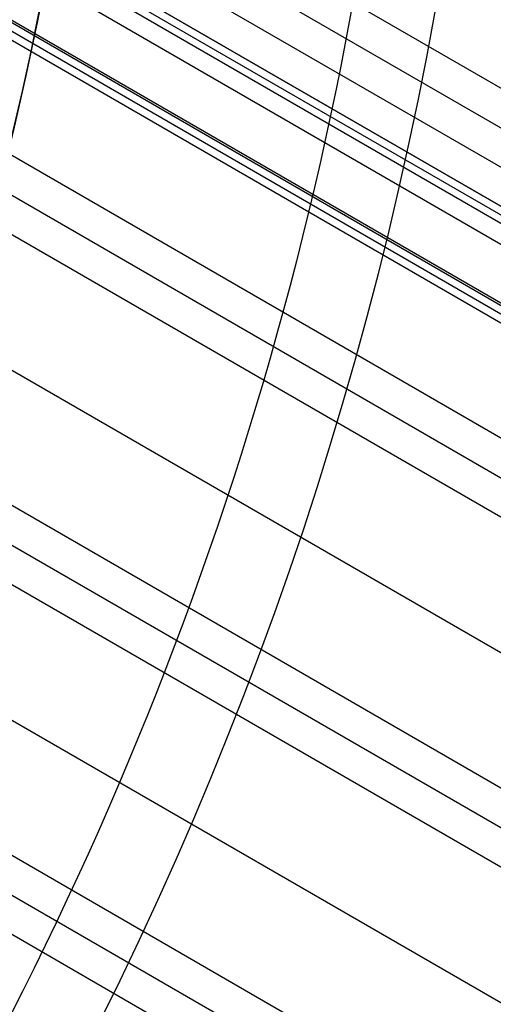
# Model space of a CAD drawing. Extents: x 16051 to 17254, y -2088 to -1046.
# Tile 32 of 62: x 16725 to 16736, y -1742 to -1720. Entities that reach past the tile are written whole.
import ezdxf

# ---------------------------------------------------------------- set-up
doc = ezdxf.new("R2010")
doc.units = 0
doc.layers.get('0').update_dxf_attribs({"linetype": 'CONTINUOUS'})
doc.layers.add('COLOR', color=7, linetype='CONTINUOUS')
doc.layers.add('LUZ', color=7, linetype='CONTINUOUS')

msp = doc.modelspace()

# ---------------------------------------------------------------- linework, layer by layer
for p, q in [((17238.08446226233, -2011.568422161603, 57.88203638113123), (16707.88281391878, -1705.456357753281, 57.88203637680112)), ((16707.93702976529, -1706.384424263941, 58.30497986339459), (17237.69615164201, -2012.240995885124, 58.30497986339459)), ((17237.30784101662, -2012.913569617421, 58.7279233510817), (16707.97372585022, -1707.302375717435, 58.72792334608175)), ((16708.29109736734, -1708.369220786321, 62.0093620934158), (17232.07715029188, -2010.777239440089, 62.00936209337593)), ((17232.07715028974, -2010.777239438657, 62.00936209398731), (16708.29109736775, -1708.369220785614, 62.00936209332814)), ((17236.75651313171, -2013.868497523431, 60.54780700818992), (16708.12238457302, -1708.661444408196, 60.54780768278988)), ((16708.20674165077, -1708.515331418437, 61.27858423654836), (17234.41683271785, -2012.322869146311, 61.27858423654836)), ((17228.4703899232, -2009.560229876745, 63.20868322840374), (16708.36031168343, -1709.274536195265, 63.20868322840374)), ((16707.87014364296, -1710.313426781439, 59.09825660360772), (17235.97812211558, -2015.216710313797, 59.09825660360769)), ((17233.44246872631, -2014.010531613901, 61.72848445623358), (16708.09860477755, -1710.703110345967, 61.72848445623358)), ((17231.10278010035, -2012.464897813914, 62.45926424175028), (16708.18295737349, -1710.556997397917, 62.45926424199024)), ((16708.01424251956, -1710.849240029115, 60.99771382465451), (17235.78214306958, -2015.556155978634, 60.9977091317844)), ((17234.64840320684, -2017.519851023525, 59.46858985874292), (16707.61259071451, -1713.235582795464, 59.46858985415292)), ((16707.5352727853, -1714.087708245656, 59.89153334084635), (17234.26009258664, -2018.19242474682, 59.89153334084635)), ((17233.87178196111, -2018.864998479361, 60.31447682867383), (16707.44375755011, -1714.931636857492, 60.31447682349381)), ((16706.95660692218, -1717.721234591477, 60.68481008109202), (17232.54206306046, -2021.168139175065, 60.684810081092)), ((17231.21234415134, -2023.471279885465, 61.05514333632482), (16706.33953790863, -1720.435823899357, 61.05514333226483)), ((16706.15191888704, -1721.224266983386, 61.4780868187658), (17230.82403353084, -2024.143853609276, 61.4780868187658)), ((17230.43572290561, -2024.816427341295, 61.90103030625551), (16705.9518869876, -1722.005543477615, 61.90103030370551)), ((16705.13422220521, -1724.604318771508, 62.27136355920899), (17229.10600400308, -2027.119568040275, 62.27136355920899)), ((17227.7762850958, -2029.422708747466, 62.64169681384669), (16704.1994437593, -1727.135478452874, 62.64169681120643)), ((16703.91282337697, -1727.866763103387, 63.06464031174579), (17227.3879744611, -2030.095282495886, 63.06464031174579)), ((17226.99966382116, -2030.767856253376, 63.48758380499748), (16703.61469430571, -1728.591403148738, 63.48758378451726))]:
    msp.add_line(p, q)
at = {"extrusion": (0.1124755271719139, 0.1948133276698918, 0.9743700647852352)}
msp.add_lwpolyline([(-15314.92049179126, -6595.994009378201), (-15315.39590661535, -6596.329127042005), (-15315.86907008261, -6596.668318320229), (-15316.3399330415, -6597.011559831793), (-15316.80844663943, -6597.358827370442), (-15317.27456233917, -6597.710095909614), (-15317.73823193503, -6598.065339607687), (-15318.19940756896, -6598.424531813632), (-15318.65804174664, -6598.787645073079), (-15319.11408735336, -6599.154651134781), (-15319.56749766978, -6599.525520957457), (-15320.0182263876, -6599.900224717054), (-15320.46622762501, -6600.278731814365), (-15320.91145594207, -6600.661010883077), (-15321.35386635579, -6601.047029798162), (-15321.7934143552, -6601.436755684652), (-15322.23005591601, -6601.830154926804), (-15322.66374751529, -6602.227193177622), (-15323.09444614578, -6602.627835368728), (-15323.52210933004, -6603.032045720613), (-15323.94669513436, -6603.439787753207), (-15324.36816218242, -6603.85102429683), (-15324.78646966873, -6604.265717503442), (-15325.20157737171, -6604.683828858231), (-15325.61344566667, -6605.10531919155), (-15326.02203553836, -6605.53014869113), (-15326.42730859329, -6605.958276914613), (-15326.82922707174, -6606.389662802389), (-15327.22775385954, -6606.82426469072), (-15327.62285249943, -6607.262040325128), (-15328.01448720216, -6607.70294687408), (-15328.40262285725, -6608.146940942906), (-15328.78722504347, -6608.593978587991), (-15329.16826003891, -6609.044015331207), (-15329.54569483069, -6609.497006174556), (-15329.91949712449, -6609.952905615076), (-15330.28963535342, -6610.411667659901), (-15330.65607868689, -6610.87324584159), (-15331.0187970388, -6611.337593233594), (-15331.37776107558, -6611.804662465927), (-15331.73294222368, -6612.274405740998), (-15332.08431267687, -6612.746774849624), (-15332.43184540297, -6613.221721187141), (-15332.77551415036, -6613.699195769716), (-15333.11529345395, -6614.179149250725), (-15333.45115864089, -6614.66153193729), (-15333.78308583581, -6615.146293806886), (-15334.11105196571, -6615.633384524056), (-15334.43503476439, -6616.122753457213), (-15334.75501277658, -6616.614349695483), (-15335.07096536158, -6617.108122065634), (-15335.38287269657, -6617.604019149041), (-15335.69071577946, -6618.101989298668), (-15335.99447643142, -6618.601980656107), (-15336.29413729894, -6619.103941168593), (-15336.58968185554, -6619.607818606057), (-15336.88109440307, -6620.113560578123), (-15337.16836007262, -6620.621114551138), (-15337.45146482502, -6621.130427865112), (-15337.73039545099, -6621.641447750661), (-15338.00513957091, -6622.15412134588), (-15338.27568563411, -6622.668395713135), (-15338.54202291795, -6623.184217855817), (-15338.80414152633, -6623.701534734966), (-15339.06203238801, -6624.220293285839), (-15339.31568725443, -6624.740440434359), (-15339.56509869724, -6625.261923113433), (-15339.81026010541, -6625.784688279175), (-15340.0511656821, -6626.308682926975), (-15340.28781044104, -6626.83385410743), (-15340.52019020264, -6627.360148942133), (-15340.74830158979, -6627.887514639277), (-15340.97214202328, -6628.415898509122), (-15341.1917097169, -6628.945247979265), (-15341.40700367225, -6629.475510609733), (-15341.6180236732, -6630.006634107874), (-15341.8247702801, -6630.538566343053), (-15342.02724482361, -6631.071255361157), (-15342.22544939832, -6631.604649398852), (-15342.41938685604, -6632.138696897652), (-15342.60906079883, -6632.673346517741), (-15342.79447557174, -6633.208547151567), (-15342.97563625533, -6633.744247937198), (-15343.15254865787, -6634.280398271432), (-15343.32521930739, -6634.816947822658), (-15343.49365544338, -6635.353846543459), (-15343.65786500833, -6635.891044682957), (-15343.81785663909, -6636.4284927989), (-15343.97363965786, -6636.966141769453), (-15344.12522406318, -6637.50394280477), (-15344.27262052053, -6638.041847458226), (-15344.41584035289, -6638.579807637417), (-15344.55489553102, -6639.117775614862), (-15344.68979866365, -6639.655704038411), (-15344.82056298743, -6640.19354594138), (-15344.94720235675, -6640.731254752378), (-15345.06973123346, -6641.268784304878), (-15345.18816467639, -6641.806088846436), (-15345.30251833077, -6642.343123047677), (-15345.41280841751, -6642.879842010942), (-15345.51905172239, -6643.416201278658), (-15345.62126558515, -6643.952156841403), (-15345.71946788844, -6644.487665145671), (-15345.81367704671, -6645.02268310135), (-15345.90391199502, -6645.557168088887), (-15345.99019217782, -6646.091077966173), (-15346.07253753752, -6646.624371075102), (-15346.15096850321, -6647.157006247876), (-15346.22550597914, -6647.688942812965), (-15346.2961713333, -6648.22014060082), (-15346.36298638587, -6648.750559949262), (-15346.4259733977, -6649.280161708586), (-15346.48515505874, -6649.808907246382), (-15346.54055447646, -6650.336758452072), (-15346.5921951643, -6650.863677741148), (-15346.64010103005, -6651.389628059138), (-15346.68429636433, -6651.914572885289), (-15346.724805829, -6652.438476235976), (-15346.76165444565, -6652.961302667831), (-15346.79486758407, -6653.483017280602), (-15346.82447095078, -6654.003585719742), (-15346.85049057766, -6654.522974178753), (-15346.87295281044, -6655.041149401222), (-15346.89188429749, -6655.558078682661), (-15346.90731197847, -6656.073729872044), (-15346.91926307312, -6656.588071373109), (-15346.92776507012, -6657.101072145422), (-15346.93284571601, -6657.612701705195), (-15346.9345330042, -6658.122930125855), (-15346.93278552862, -6658.642178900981), (-15346.92752331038, -6659.162878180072), (-15346.91871685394, -6659.68499640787), (-15346.90633692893, -6660.208501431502), (-15346.89035458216, -6660.733360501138), (-15346.87074114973, -6661.259540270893), (-15346.8474682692, -6661.787006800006), (-15346.82050789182, -6662.315725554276), (-15346.78983229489, -6662.845661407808), (-15346.75541409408, -6663.37677864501), (-15346.71722625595, -6663.909040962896), (-15346.67524211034, -6664.442411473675), (-15346.62943536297, -6664.976852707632), (-15346.57978010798, -6665.512326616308), (-15346.52625084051, -6666.048794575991), (-15346.46882246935, -6666.586217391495), (-15346.40747032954, -6667.124555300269), (-15346.342170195, -6667.663767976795), (-15346.27289829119, -6668.203814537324), (-15346.19963130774, -6668.744653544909), (-15346.12234641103, -6669.286243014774), (-15346.0410212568, -6669.828540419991), (-15345.95563400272, -6670.371502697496), (-15345.86616332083, -6670.915086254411), (-15345.7725884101, -6671.459246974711), (-15345.67488900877, -6672.003940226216), (-15345.5730454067, -6672.549120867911), (-15345.46703845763, -6673.094743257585), (-15345.35684959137, -6673.640761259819), (-15345.24246082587, -6674.187128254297), (-15345.12385477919, -6674.733797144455), (-15345.0010146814, -6675.280720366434), (-15344.87392438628, -6675.827849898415), (-15344.74256838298, -6676.375137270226), (-15344.60693180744, -6676.922533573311), (-15344.46700045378, -6677.469989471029), (-15344.3227607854, -6678.017455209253), (-15344.17419994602, -6678.564880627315), (-15344.02130577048, -6679.112215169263), (-15343.86406679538, -6679.659407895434), (-15343.70247226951, -6680.206407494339), (-15343.53651216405, -6680.753162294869), (-15343.36617718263, -6681.299620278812), (-15343.19145877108, -6681.845729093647), (-15343.01234912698, -6682.391436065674), (-15342.82884120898, -6682.936688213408), (-15342.64092874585, -6683.481432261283), (-15342.44860624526, -6684.025614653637), (-15342.25186900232, -6684.569181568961), (-15342.05071310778, -6685.112078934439), (-15341.845135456, -6685.65425244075), (-15341.63513375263, -6686.195647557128), (-15341.42070652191, -6686.736209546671), (-15341.20185311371, -6687.275883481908), (-15340.97857371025, -6687.814614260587), (-15340.75086933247, -6688.352346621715), (-15340.51874184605, -6688.8890251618), (-15340.28219396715, -6689.424594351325), (-15340.04122926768, -6689.958998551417), (-15339.79585218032, -6690.492182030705), (-15339.54606800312, -6691.024088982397), (-15339.29188290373, -6691.554663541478), (-15339.03330392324, -6692.083849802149), (-15338.77033897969, -6692.611591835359), (-15338.50299687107, -6693.137833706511), (-15338.23128727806, -6693.662519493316), (-15337.95522076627, -6694.185593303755), (-15337.6748087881, -6694.70699929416), (-15337.39006368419, -6695.226681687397), (-15337.10099868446, -6695.744584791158), (-15336.80762790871, -6696.260653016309), (-15336.50996636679, -6696.774830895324), (-15336.20802995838, -6697.287063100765), (-15335.90183547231, -6697.797294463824), (-15335.59140058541, -6698.305469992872), (-15335.276743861, -6698.81153489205), (-15334.95788474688, -6699.315434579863), (-15334.63484357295, -6699.817114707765), (-15334.30764154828, -6700.316521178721), (-15333.97630075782, -6700.813600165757), (-15333.64084415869, -6701.30829813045), (-15333.30129557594, -6701.800561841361), (-15332.95767969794, -6702.290338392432), (-15332.6100220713, -6702.777575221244), (-15332.25834909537, -6703.262220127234), (-15331.9026880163, -6703.744221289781), (-15331.54306692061, -6704.223527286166), (-15331.17951472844, -6704.700087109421), (-15330.81206118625, -6705.173850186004), (-15330.44073685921, -6705.644766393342), (-15330.06557312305, -6706.112786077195), (-15329.68660215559, -6706.577860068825), (-15329.30385692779, -6707.039939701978), (-15328.91737119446, -6707.498976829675), (-15328.52717948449, -6707.954923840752), (-15328.13331709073, -6708.407733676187), (-15327.73582005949, -6708.857359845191), (-15327.33472517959, -6709.303756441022), (-15326.93006997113, -6709.746878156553), (-15326.52189267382, -6710.18668029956), (-15326.11023223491, -6710.623118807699), (-15325.69512829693, -6711.056150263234), (-15325.27662118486, -6711.485731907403), (-15324.85475189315, -6711.911821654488), (-15324.4295620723, -6712.334378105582), (-15324.00109401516, -6712.753360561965), (-15323.56939064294, -6713.168729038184), (-15323.13449549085, -6713.580444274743), (-15322.69645269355, -6713.988467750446), (-15322.25530697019, -6714.392761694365), (-15321.81110360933, -6714.793289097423), (-15321.36388845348, -6715.190013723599), (-15320.91370788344, -6715.582900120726), (-15320.4606088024, -6715.971913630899), (-15320.00463861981, -6716.357020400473), (-15319.54584523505, -6716.738187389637), (-15319.0842770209, -6717.115382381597), (-15318.61998280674, -6717.488573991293), (-15318.15301186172, -6717.857731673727), (-15317.68341387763, -6718.222825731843), (-15317.21123895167, -6718.583827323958), (-15316.73653756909, -6718.940708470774), (-15316.25936058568, -6719.293442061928), (-15315.77975921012, -6719.642001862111), (-15315.2977849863, -6719.986362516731), (-15314.81348977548, -6720.326499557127), (-15314.32692573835, -6720.662389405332), (-15313.83814531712, -6720.994009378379)], dxfattribs=at)
at = {"extrusion": (0.1124755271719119, 0.1948133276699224, 0.9743700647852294)}
msp.add_lwpolyline([(-15315.67810926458, -6720.994009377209), (-15316.14404000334, -6720.656685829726), (-15316.60769940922, -6720.315426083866), (-15317.06904060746, -6719.970253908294), (-15317.52801703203, -6719.62119384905), (-15317.98458244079, -6719.268271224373), (-15318.43869093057, -6718.911512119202), (-15318.89029695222, -6718.550943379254), (-15319.33935532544, -6718.18659260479), (-15319.78582125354, -6717.818488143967), (-15320.22965033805, -6717.446659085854), (-15320.67079859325, -6717.071135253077), (-15321.10922246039, -6716.691947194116), (-15321.54487882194, -6716.309126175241), (-15321.97772501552, -6715.922704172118), (-15322.40771884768, -6715.532713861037), (-15322.83481860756, -6715.139188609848), (-15323.25898308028, -6714.742162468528), (-15323.68017156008, -6714.341670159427), (-15324.09834386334, -6713.937747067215), (-15324.51346034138, -6713.530429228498), (-15324.92548189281, -6713.119753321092), (-15325.33436997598, -6712.705756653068), (-15325.74008662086, -6712.288477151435), (-15326.14259444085, -6711.86795335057), (-15326.54185664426, -6711.444224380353), (-15326.93783704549, -6711.017329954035), (-15327.33050007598, -6710.587310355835), (-15327.71981079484, -6710.154206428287), (-15328.10573489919, -6709.718059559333), (-15328.48823873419, -6709.278911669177), (-15328.86728930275, -6708.836805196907), (-15329.242854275, -6708.3917830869), (-15329.61490199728, -6707.943888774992), (-15329.98340150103, -6707.493166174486), (-15330.34832251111, -6707.039659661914), (-15330.70963545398, -6706.583414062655), (-15331.06731146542, -6706.124474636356), (-15331.42132239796, -6705.662887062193), (-15331.77164082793, -6705.198697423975), (-15332.11824006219, -6704.731952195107), (-15332.46109414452, -6704.262698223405), (-15332.80017786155, -6703.790982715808), (-15333.13546674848, -6703.316853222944), (-15333.46693709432, -6702.840357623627), (-15333.79456594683, -6702.361544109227), (-15334.11833111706, -6701.880461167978), (-15334.43821118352, -6701.397157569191), (-15334.75418549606, -6700.911682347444), (-15335.06623417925, -6700.424084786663), (-15335.3743381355, -6699.934414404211), (-15335.67847904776, -6699.442720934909), (-15335.97863938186, -6698.949054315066), (-15336.27480238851, -6698.453464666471), (-15336.56695210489, -6697.956002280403), (-15336.85507335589, -6697.456717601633), (-15337.13915175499, -6696.955661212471), (-15337.41917370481, -6696.452883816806), (-15337.69512639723, -6695.948436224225), (-15337.9669978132, -6695.442369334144), (-15338.23477672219, -6694.934734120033), (-15338.4984526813, -6694.425581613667), (-15338.75801603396, -6693.9149628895), (-15339.01345790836, -6693.402929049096), (-15339.26477021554, -6692.889531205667), (-15339.51194564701, -6692.374820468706), (-15339.75497767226, -6691.858847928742), (-15339.99386053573, -6691.341664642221), (-15340.22858925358, -6690.823321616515), (-15340.4591596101, -6690.303869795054), (-15340.68556815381, -6689.783360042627), (-15340.90781219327, -6689.261843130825), (-15341.12588979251, -6688.739369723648), (-15341.33979976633, -6688.215990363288), (-15341.54954167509, -6687.691755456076), (-15341.7551158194, -6687.166715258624), (-15341.95652323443, -6686.640919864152), (-15342.15376568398, -6686.114419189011), (-15342.34684565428, -6685.587262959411), (-15342.53576634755, -6685.059500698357), (-15342.72053167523, -6684.5311817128), (-15342.9011462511, -6684.002355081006), (-15343.07761538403, -6683.473069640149), (-15343.24994507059, -6682.943373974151), (-15343.41814198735, -6682.413316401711), (-15343.58221348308, -6681.882944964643), (-15343.74216757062, -6681.352307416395), (-15343.89801291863, -6680.821451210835), (-15344.04975884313, -6680.290423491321), (-15344.19741529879, -6679.759271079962), (-15344.34099287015, -6679.228040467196), (-15344.48050276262, -6678.696777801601), (-15344.61595679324, -6678.165528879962), (-15344.7473673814, -6677.634339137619), (-15344.8747475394, -6677.103253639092), (-15344.99811086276, -6676.572317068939), (-15345.11747152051, -6676.04157372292), (-15345.23284424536, -6675.511067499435), (-15345.34424432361, -6674.980841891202), (-15345.45168758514, -6674.450939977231), (-15345.55519039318, -6673.921404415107), (-15345.654769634, -6673.392277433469), (-15345.75044270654, -6672.863600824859), (-15345.84222751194, -6672.335415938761), (-15345.93014244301, -6671.807763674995), (-15346.01420637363, -6671.280684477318), (-15346.09443864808, -6670.754218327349), (-15346.17085907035, -6670.228404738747), (-15346.24348789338, -6669.703282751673), (-15346.31234580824, -6669.1788909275), (-15346.37745393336, -6668.655267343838), (-15346.43883380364, -6668.132449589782), (-15346.49650735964, -6667.610474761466), (-15346.55049693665, -6667.089379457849), (-15346.60082525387, -6666.569199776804), (-15346.6475154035, -6666.049971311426), (-15346.69059083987, -6665.531729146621), (-15346.73007536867, -6665.014507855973), (-15346.76599313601, -6664.498341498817), (-15346.7983686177, -6663.983263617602), (-15346.82722660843, -6663.469307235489), (-15346.85259221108, -6662.956504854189), (-15346.87449082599, -6662.444888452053), (-15346.89294814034, -6661.934489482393), (-15346.90799011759, -6661.425338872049), (-15346.91964298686, -6660.917467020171), (-15346.92793323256, -6660.410903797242), (-15346.93288758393, -6659.905678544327), (-15346.93453300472, -6659.401820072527), (-15346.93274021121, -6658.875881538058), (-15346.92734126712, -6658.348455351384), (-15346.91830552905, -6657.819574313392), (-15346.905602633, -6657.28927185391), (-15346.88920250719, -6656.757582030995), (-15346.86907538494, -6656.224539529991), (-15346.84519181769, -6655.69017966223), (-15346.81752268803, -6655.154538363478), (-15346.78603922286, -6654.617652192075), (-15346.75071300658, -6654.079558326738), (-15346.71151599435, -6653.540294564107), (-15346.66842052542, -6652.999899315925), (-15346.62139933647, -6652.45841160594), (-15346.57042557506, -6651.915871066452), (-15346.51547281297, -6651.372317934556), (-15346.45651505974, -6650.827793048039), (-15346.39352677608, -6650.282337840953), (-15346.32648288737, -6649.735994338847), (-15346.25535879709, -6649.188805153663), (-15346.18013040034, -6648.640813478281), (-15346.10077409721, -6648.092063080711), (-15346.01726680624, -6647.542598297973), (-15345.92958597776, -6646.992464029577), (-15345.83770960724, -6646.441705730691), (-15345.74161624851, -6645.890369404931), (-15345.64128502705, -6645.33850159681), (-15345.53669565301, -6644.786149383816), (-15345.42782843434, -6644.233360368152), (-15345.31466428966, -6643.680182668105), (-15345.19718476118, -6643.126664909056), (-15345.07537202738, -6642.572856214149), (-15344.9492089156, -6642.018806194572), (-15344.81867891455, -6641.464564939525), (-15344.68376618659, -6640.910183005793), (-15344.54445557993, -6640.35571140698), (-15344.40073264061, -6639.801201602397), (-15344.25258362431, -6639.2467054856), (-15344.09999550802, -6638.692275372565), (-15343.94295600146, -6638.137963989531), (-15343.78145355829, -6637.583824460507), (-15343.61547738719, -6637.029910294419), (-15343.44501746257, -6636.47627537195), (-15343.27006453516, -6635.922973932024), (-15343.09061014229, -6635.37006055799), (-15342.90664661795, -6634.817590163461), (-15342.71816710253, -6634.265617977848), (-15342.52516555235, -6633.714199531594), (-15342.32763674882, -6633.163390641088), (-15342.12557630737, -6632.613247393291), (-15341.91898068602, -6632.063826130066), (-15341.70784719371, -6631.515183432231), (-15341.49217399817, -6630.967376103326), (-15341.27196013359, -6630.420461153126), (-15341.04720550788, -6629.87449578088), (-15340.81791090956, -6629.329537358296), (-15340.58407801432, -6628.785643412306), (-15340.34570939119, -6628.242871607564), (-15340.10280850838, -6627.701279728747), (-15339.85537973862, -6627.160925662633), (-15339.60342836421, -6626.621867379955), (-15339.34696058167, -6626.084162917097), (-15339.08598350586, -6625.547870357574), (-15338.82050517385, -6625.013047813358), (-15338.55053454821, -6624.479753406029), (-15338.27608151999, -6623.948045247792), (-15337.99715691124, -6623.417981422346), (-15337.71377247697, -6622.889619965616), (-15337.42594090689, -6622.363018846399), (-15337.13367582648, -6621.838235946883), (-15336.83699179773, -6621.315329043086), (-15336.5359043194, -6620.794355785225), (-15336.23042982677, -6620.275373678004), (-15335.920585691, -6619.758440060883), (-15335.60639021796, -6619.243612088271), (-15335.28786264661, -6618.730946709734), (-15334.96502314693, -6618.220500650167), (-15334.63789281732, -6617.712330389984), (-15334.30649368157, -6617.206492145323), (-15333.97084868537, -6616.70304184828), (-15333.63098169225, -6616.202035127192), (-15333.28691747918, -6615.703527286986), (-15332.93868173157, -6615.207573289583), (-15332.58630103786, -6614.714227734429), (-15332.22980288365, -6614.223544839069), (-15331.86921564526, -6613.735578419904), (-15331.50456858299, -6613.250381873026), (-15331.13589183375, -6612.768008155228), (-15330.76321640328, -6612.288509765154), (-15330.386574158, -6611.811938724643), (-15330.00599781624, -6611.338346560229), (-15329.62152093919, -6610.867784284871), (-15329.23317792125, -6610.400302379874), (-15328.84100398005, -6609.93595077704), (-15328.44503514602, -6609.474778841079), (-15328.04530825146, -6609.016835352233), (-15327.6418609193, -6608.562168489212), (-15327.23473155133, -6608.11082581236), (-15326.82395931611, -6607.662854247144), (-15326.40958413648, -6607.21830006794), (-15325.9916466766, -6606.77720888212), (-15325.5701883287, -6606.339625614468), (-15325.14525119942, -6605.905594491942), (-15324.71687809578, -6605.47515902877), (-15324.28511251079, -6605.048362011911), (-15323.84999860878, -6604.625245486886), (-15323.41158121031, -6604.205850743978), (-15322.96990577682, -6603.790218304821), (-15322.52501839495, -6603.378387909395), (-15322.07696576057, -6602.970398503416), (-15321.6257951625, -6602.566288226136), (-15321.17155446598, -6602.166094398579), (-15320.71429209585, -6601.76985351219), (-15320.25405701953, -6601.377601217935), (-15319.79089872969, -6600.98937231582), (-15319.32486722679, -6600.605200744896), (-15318.85601300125, -6600.225119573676), (-15318.38438701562, -6599.849160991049), (-15317.9100406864, -6599.477356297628), (-15317.43302586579, -6599.109735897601), (-15316.9533948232, -6598.746329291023), (-15316.47120022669, -6598.387165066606), (-15315.98649512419, -6598.032270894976), (-15315.49933292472, -6597.681673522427), (-15315.0097673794, -6597.33539876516), (-15314.51785256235, -6596.993471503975), (-15314.02364285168, -6596.65591567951), (-15313.52719291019, -6596.322754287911), (-15313.02855766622, -6595.994009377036)], dxfattribs=at)
for centre, radius, start, end in [((16652.00356566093, -1705.267930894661, 89.37470231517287), 73.2424557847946, 210.0000000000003, 30.00000000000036), ((16652.00356566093, -1705.267930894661, 68.68735261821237), 73.24245578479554, 331.1712667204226, 30.0000000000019)]:
    msp.add_arc(centre, radius, start, end)
at = {"extrusion": (0, 0, -1)}
for centre, radius, start, end in [((-16652.00356566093, -1705.267930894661, -89.37470231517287), 70.94245578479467, 149.9999999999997, 329.9999999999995), ((-16652.00356566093, -1705.267930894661, -46.50000292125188), 70.94245578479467, 149.9999999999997, 329.9999999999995), ((-16652.00356566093, -1705.267930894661, -259.6250029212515), 65.00000000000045, 150.0000000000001, 329.9999999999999)]:
    msp.add_arc(centre, radius, start, end, dxfattribs=at)
at = {"layer": 'COLOR', "extrusion": (0, 0, -1)}
for centre, radius, start, end in [((-16652.00357279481, -1705.267947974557, 10.54089386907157), 152.392098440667, 333.3815781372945, 153.3815781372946), ((-16652.00357279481, -1705.267947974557, -18.68835025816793), 83.81579491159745, 333.3815781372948, 153.3815781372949), ((-16652.00357279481, -1705.267947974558, -33.3991820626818), 73.00000000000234, 63.38157813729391, 243.3815781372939), ((-16652.00357279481, -1705.267947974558, -43.50000292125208), 75.00000000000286, 63.38157813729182, 243.3815781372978), ((-16652.00357279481, -1705.267947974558, -32.97295255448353), 75.00000000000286, 63.38157813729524, 243.3815781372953), ((-16652.00357279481, -1705.267947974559, -43.50000292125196), 73.00000000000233, 63.3815781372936, 243.3815781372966), ((-16652.00357279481, -1705.267947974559, -43.50000292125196), 73.00000000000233, 63.3815781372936, 243.3815781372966), ((-16652.00357279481, -1705.267947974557, 10.54089386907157), 152.3920984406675, 153.3815781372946, 333.3815781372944), ((-16652.00357279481, -1705.267947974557, -18.68835025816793), 83.81579491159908, 153.3815781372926, 333.3815781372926), ((-16652.00357279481, -1705.267947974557, -17.30945272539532), 81.95014076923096, 172.620443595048, 224.1235438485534), ((-16652.00357279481, -1705.267947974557, 20.93458762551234), 149.0000000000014, 184.2468157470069, 242.5163405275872), ((-16652.00357279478, -1705.267947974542, 30.59999945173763), 150.0000000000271, 189.6315781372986, 237.1315781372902), ((-16652.00357279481, -1705.267947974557, 33.19999945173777), 150.0000000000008, 189.6315781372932, 237.1315781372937)]:
    msp.add_arc(centre, radius, start, end, dxfattribs=at)
at = {"layer": 'COLOR'}
for centre, radius, start, end in [((16652.00357279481, -1705.267947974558, -35.79999945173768), 153, 26.61842186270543, 206.618421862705), ((16652.00357279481, -1705.267947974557, -11.46081713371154), 152.9999999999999, 26.61842186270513, 206.6184218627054), ((16652.00357279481, -1705.267947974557, -23.63040829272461), 153.0000000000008, 26.61842186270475, 206.6184218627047), ((16652.00357279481, -1705.267947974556, -10.90949982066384), 152.834295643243, 26.61842186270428, 206.6184218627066), ((16652.00357279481, -1705.267947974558, -35.79999945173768), 150, 26.61842186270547, 206.618421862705), ((16652.00357279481, -1705.267947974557, -11.46081713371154), 153, 206.6184218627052, 26.6184218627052), ((16652.00357279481, -1705.267947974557, -35.79999945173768), 153, 206.6184218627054, 26.61842186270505), ((16652.00357279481, -1705.267947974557, -23.63040829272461), 153.0000000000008, 206.618421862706, 26.61842186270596), ((16652.00357279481, -1705.267947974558, -10.90949982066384), 152.8342956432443, 206.6184218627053, 26.61842186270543), ((16652.00357279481, -1705.267947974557, -35.79999945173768), 150, 206.6184218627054, 26.61842186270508), ((16652.00357279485, -1705.267947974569, 22.44590218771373), 74.99999999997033, 296.6184218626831, 26.61842186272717), ((16652.00357279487, -1705.2679479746, -11.2691757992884), 148.9999999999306, 297.4836594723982, 355.7531842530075), ((16652.00357279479, -1705.267947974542, -30.59999945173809), 149.0000000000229, 297.4836594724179, 355.7531842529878)]:
    msp.add_arc(centre, radius, start, end, dxfattribs=at)
at = {"layer": 'LUZ', "extrusion": (0, 0, -1)}
msp.add_arc((-16652.00357279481, -1705.267947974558, 31.04999945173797), 149.7999999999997, 188.1420438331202, 238.5688661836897, dxfattribs=at)
at = {"layer": 'LUZ'}
msp.add_arc((16652.00357279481, -1705.267947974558, -31.79999945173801), 149.7999999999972, 301.4311338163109, 351.8579561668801, dxfattribs=at)

doc.saveas('drawing.dxf')
